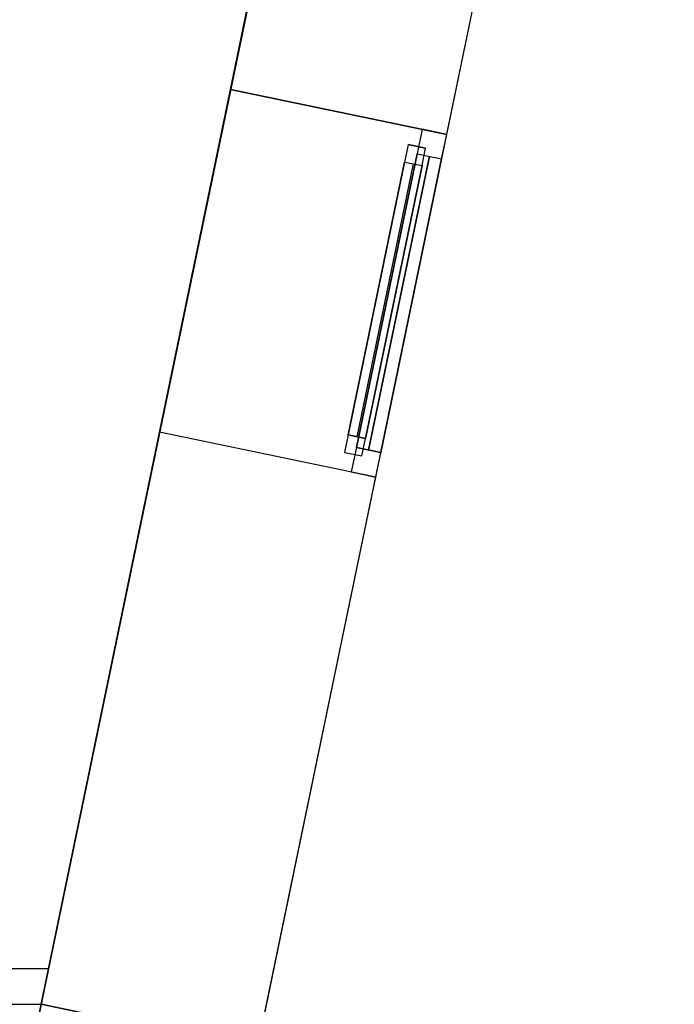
# Model space of a CAD drawing. Header units: metres. Extents: x 397.7 to 427.5, y 12.7 to 28.4.
# Tile 137 of 138: x 425.6 to 427.5, y 22.7 to 25.5. Entities that reach past the tile are written whole.
import ezdxf

# ---------------------------------------------------------------- set-up
doc = ezdxf.new("R2010")
doc.units = ezdxf.units.M
doc.layers.add('01_CARPINTERIA', color=5, linetype='Continuous', lineweight=25, true_color=0x0000ff)
doc.layers.add('01_SUELOS', color=7, linetype='Continuous', lineweight=25, true_color=0x007f00)
for name, color, linetype, lineweight in [('A-GENM-____-OTLN', 7, 'Continuous', 18), ('A-WALL-____-MCUT', 7, 'Continuous', 25), ('A-WALL-____-OTLN', 7, 'Continuous', 25)]:
    doc.layers.add(name, color=color, linetype=linetype, lineweight=lineweight)

# ---------------------------------------------------------------- blocks, each defined once
blk = doc.blocks.new('Forma directa - LONDR55-XX_ZZ-ARQ-CAA-M3D-Londres55-156283-06_CLI_AIGUA_P3')
at = {"layer": '01_CARPINTERIA', "color": 161, "true_color": 0xaaaaff}
for p, q in [((0.1, 0.1), (0.05, 0.1)), ((0.05, 0.1), (0.05, 0.05)), ((0.1, 0.1), (0.05, 0.1)), ((0.05, 0.1), (0.05, 0.05)), ((0.1, 0.1), (0.8822, 0.1)), ((0.8822, 0.1), (0.1, 0.1)), ((0.1, 0.1), (0.1, 0.05)), ((0.1, 0.05), (0.1, 0.1)), ((0.1, 0.05), (0.1, 0.1)), ((0.1, 0.1), (0.1, 0.05)), ((0.8822, 0.1), (0.8822, 0.05)), ((0.8822, 0.1), (0.8822, 0.05)), ((0.9322, 0.1), (0.8822, 0.1)), ((0.8822, 0.1), (0.8822, 0.05)), ((0.9322, 0.1), (0.8822, 0.1)), ((0.8822, 0.1), (0.8822, 0.05)), ((0.9322, 0.05), (0.9322, 0.1)), ((0.9322, 0.1), (0.9322, 0.05)), ((0.07, 0.07), (0, 0.07)), ((0, 0.07), (0, 0)), ((0.07, 0.07), (0, 0.07)), ((0, 0.07), (0, 0)), ((0.07, 0), (0.07, 0.07)), ((0.07, 0.07), (0.07, 0)), ((0.07, 0.07), (0.9122, 0.07)), ((0.9122, 0.07), (0.07, 0.07)), ((0.07, 0.07), (0.07, 0)), ((0.07, 0), (0.07, 0.07)), ((0.8822, 0.075), (0.1, 0.075)), ((0.8822, 0.075), (0.1, 0.075)), ((0.9122, 0.07), (0.9122, 0)), ((0.9122, 0.07), (0.9122, 0)), ((0.9822, 0.07), (0.9122, 0.07)), ((0.9122, 0.07), (0.9122, 0)), ((0.9822, 0.07), (0.9122, 0.07)), ((0.9122, 0.07), (0.9122, 0)), ((0.9822, 0), (0.9822, 0.07)), ((0.9822, 0.07), (0.9822, 0)), ((0.05, 0.05), (0.1, 0.05)), ((0.05, 0.05), (0.1, 0.05)), ((0.9122, 0.035), (0.07, 0.035)), ((0.07, 0.035), (0.9122, 0.035)), ((0.1, 0.05), (0.8822, 0.05)), ((0.8822, 0.05), (0.1, 0.05)), ((0.8822, 0.05), (0.9322, 0.05)), ((0.8822, 0.05), (0.9322, 0.05)), ((0, 0), (0.07, 0)), ((0, 0), (0.07, 0)), ((0.07, 0), (0.9122, 0)), ((0.9122, 0), (0.07, 0)), ((0.9122, 0), (0.9822, 0)), ((0.9122, 0), (0.9822, 0))]:
    blk.add_line(p, q, dxfattribs=at)
blk = doc.blocks.new('Forma directa - Finestra P3-156284-06_CLI_AIGUA_P3')
blk.add_blockref('Forma directa - LONDR55-XX_ZZ-ARQ-CAA-M3D-Londres55-156283-06_CLI_AIGUA_P3', (0, 0))
blk = doc.blocks.new('Family - Paviment P3-156431-06_CLI_AIGUA_P3')
at = {"layer": '01_SUELOS', "color": 9, "true_color": 0xaad4aa}
for p, q in [((25.4182, 0), (28.518, 14.9576)), ((28.518, 14.9576), (25.4182, 0))]:
    blk.add_line(p, q, dxfattribs=at)
blk = doc.blocks.new('Family - Façana sur-est P3-156497-06_CLI_AIGUA_P3')
at = {"layer": 'A-WALL-____-MCUT', "color": 253, "true_color": 0xaaaaaa}
for p, q in [((9.9412, 0.62), (9.9412, 0)), ((11.5812, 0.62), (9.9412, 0.62)), ((11.5812, 0), (11.5812, 0.62)), ((13.1156, 0.62), (12.5633, 0.62)), ((12.5633, 0.62), (12.5633, 0)), ((9.9412, 0), (11.5812, 0)), ((12.5633, 0), (13.1156, 0))]:
    blk.add_line(p, q, dxfattribs=at)
at = {"layer": 'A-WALL-____-OTLN', "color": 253, "true_color": 0xaaaaaa}
for p, q in [((15.5861, 0.62), (-0.1285, 0.62)), ((9.9412, 0.62), (8.946, 0.62)), ((9.9412, 0), (9.9412, 0.62)), ((11.5812, 0), (11.5812, 0.62)), ((12.5633, 0.62), (11.5812, 0.62)), ((12.5633, 0), (12.5633, 0.62)), ((0, 0), (15.7146, 0)), ((11.5812, 0), (12.5633, 0))]:
    blk.add_line(p, q, dxfattribs=at)
at = {"layer": 'A-WALL-____-OTLN', "color": 253, "lineweight": 18, "true_color": 0xaaaaaa}
blk.add_line((0, 0), (15.7146, 0), dxfattribs=at)
blk = doc.blocks.new('Family - Vano finestra P3-156503-06_CLI_AIGUA_P3')
at = {"layer": 'A-GENM-____-OTLN', "color": 253, "true_color": 0xaaaaaa}
for p, q in [((426.233, 25.2683), (426.0337, 24.3066)), ((426.0337, 24.3066), (426.233, 25.2683)), ((426.8401, 25.1425), (426.233, 25.2683)), ((426.233, 25.2683), (426.8401, 25.1425)), ((426.6408, 24.1808), (426.8401, 25.1425)), ((426.8401, 25.1425), (426.6408, 24.1808)), ((426.0337, 24.3066), (426.6408, 24.1808)), ((426.0337, 24.3066), (426.6408, 24.1808))]:
    blk.add_line(p, q, dxfattribs=at)
blk = doc.blocks.new('Family - Evans P3-156636-06_CLI_AIGUA_P3')
at = {"layer": 'A-WALL-____-MCUT', "color": 253, "true_color": 0xaaaaaa}
for p, q in [((0, 0.1), (0, 0)), ((3.8558, 0.1), (0, 0.1)), ((3.835, 0), (3.8558, 0.1)), ((0, 0), (3.835, 0))]:
    blk.add_line(p, q, dxfattribs=at)
at = {"layer": 'A-WALL-____-OTLN', "color": 253, "true_color": 0xaaaaaa}
for p, q in [((0, 0.1), (0, 0)), ((3.8558, 0.1), (0, 0.1)), ((3.835, 0), (3.8558, 0.1)), ((0, 0), (3.835, 0))]:
    blk.add_line(p, q, dxfattribs=at)
at = {"layer": 'A-WALL-____-OTLN', "color": 253, "lineweight": 18, "true_color": 0xaaaaaa}
blk.add_line((0, 0), (3.835, 0), dxfattribs=at)
blk = doc.blocks.new('LONDR55-XX_ZZ-ARQ-CAA-M3D-Londres55_ifc-1-06_CLI_AIGUA_P3')
at = {"layer": '01_CARPINTERIA', "color": 253, "lineweight": 18, "true_color": 0xaaaaaa, "rotation": 78.29179146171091}
blk.add_blockref('Forma directa - Finestra P3-156284-06_CLI_AIGUA_P3', (426.6408, 24.1808), dxfattribs=at)
at = {"layer": '01_SUELOS', "color": 253, "lineweight": 18, "true_color": 0xaaaaaa}
blk.add_blockref('Family - Paviment P3-156431-06_CLI_AIGUA_P3', (398.2952, 13.1106), dxfattribs=at)
at = {"layer": 'A-GENM-____-OTLN', "color": 253, "lineweight": 18, "true_color": 0xaaaaaa}
blk.add_blockref('Family - Vano finestra P3-156503-06_CLI_AIGUA_P3', (0, 0), dxfattribs=at)
at = {"layer": 'A-WALL-____-OTLN', "color": 253, "lineweight": 18, "true_color": 0xaaaaaa, "rotation": 78.29179146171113}
blk.add_blockref('Family - Façana sur-est P3-156497-06_CLI_AIGUA_P3', (424.2907, 12.8406), dxfattribs=at)
at = {"layer": 'A-WALL-____-OTLN', "color": 253, "lineweight": 18, "true_color": 0xaaaaaa}
blk.add_blockref('Family - Evans P3-156636-06_CLI_AIGUA_P3', (421.8659, 22.7007), dxfattribs=at)

msp = doc.modelspace()

# ---------------------------------------------------------------- block references
at = {"lineweight": 5}
msp.add_blockref('LONDR55-XX_ZZ-ARQ-CAA-M3D-Londres55_ifc-1-06_CLI_AIGUA_P3', (0, 0), dxfattribs=at)

doc.saveas('drawing.dxf')
